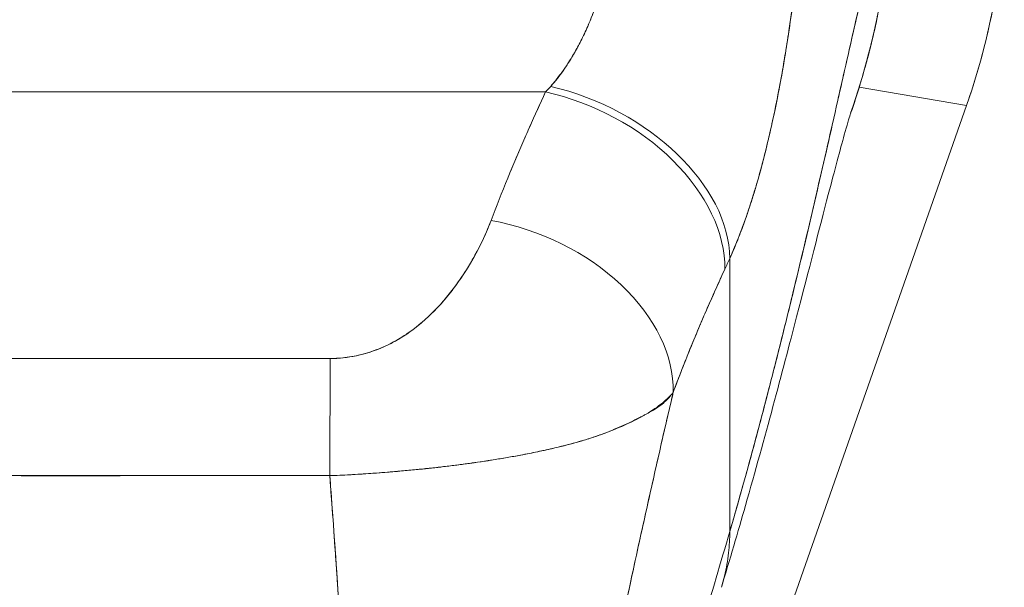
# Model space of a CAD drawing. Header units: inches. Extents: x 11 to 361, y 7 to 222.
# Tile 58 of 174: x 98.12 to 99.15, y 144.027 to 144.621. Entities that reach past the tile are written whole.
import ezdxf

# ---------------------------------------------------------------- set-up
doc = ezdxf.new("R2010")
doc.units = ezdxf.units.IN
doc.header["$LTSCALE"] = 22
doc.header["$MEASUREMENT"] = 0
doc.layers.add('Visible (ANSI)', color=7, linetype='Continuous', lineweight=5)

msp = doc.modelspace()

# ---------------------------------------------------------------- linework, layer by layer
at = {"layer": 'Visible (ANSI)'}
for p, q in [((98.99823, 144.55007), (99.11044, 144.53085)), ((99.11044, 144.53085), (98.99823, 144.55007)), ((97.67752, 144.54508), (98.67026, 144.54508)), ((98.67026, 144.54508), (97.67752, 144.54508)), ((98.36622, 144.54508), (98.36621, 144.54508)), ((99.11044, 144.53085), (98.62831, 143.15894)), ((99.11089, 144.53211), (99.11044, 144.53085)), ((99.11044, 144.53085), (99.11089, 144.53211)), ((98.86287, 144.08586), (98.86287, 144.37112)), ((98.86287, 144.37112), (98.86287, 144.08586)), ((98.56797, 144.33203), (98.56798, 144.33203)), ((98.54791, 144.31046), (98.54791, 144.31046)), ((98.52822, 144.29429), (98.52822, 144.29433)), ((98.52822, 144.29433), (98.52822, 144.29429)), ((98.27232, 144.14419), (98.27232, 144.14434)), ((98.28413, 144.14434), (98.28413, 144.1442)), ((98.29594, 144.14434), (98.29594, 144.14423)), ((98.29594, 144.14423), (98.29594, 144.14434))]:
    msp.add_line(p, q, dxfattribs=at)
msp.add_arc((98.17388, 145.03641), 0.50794, 284.68799, 284.6881, dxfattribs=at)
for centre, major_axis, ratio, start_param, end_param in [((98.46279, 144.7604), (0.11622, 0.67862), 0.997956, 4.5436754, 4.8811026), ((98.70591, 144.72687), (0.13744, 0.23902), 0.2806371, 4.0230481, 4.0587607), ((98.70575, 144.72699), (0.13734, 0.23912), 0.281198, 4.0229143, 4.0586223), ((98.67559, 144.41401), (0.17947, -0.08087), 0.6615821, 0.2947923, 1.8605313), ((98.67559, 144.41401), (0.17947, -0.08087), 0.6615818, 0.2947925, 1.8605315), ((98.67026, 144.40236), (0.1785, -0.083), 0.6904567, 0.3027248, 1.8814472), ((98.67026, 144.40236), (0.1785, -0.083), 0.6904569, 0.3027246, 1.8814457), ((98.61329, 144.26809), (0.18402, -0.0699), 0.7013909, 0.2422349, 1.8311832), ((98.61329, 144.26809), (0.18402, -0.0699), 0.7013911, 0.2422347, 1.831183), ((98.89395, 144.66097), (0.11892, 0.4119), 0.1587078, 3.9395259, 3.9786318), ((98.89396, 144.66092), (-0.1189, -0.41182), 0.1586919, 0.7979277, 0.837041), ((98.44516, 144.12387), (0.00058, 0.19685), 0.0030762, 0.7597672, 1.4676317), ((98.44516, 144.12387), (-0.00058, -0.19685), 0.0030762, 3.9013599, 4.6092243), ((98.17389, 144.16066), (-0.04851, 0), 0.9990844, 0.3419788, 0.3485169), ((98.17389, 144.16066), (0.04851, 0), 0.9990844, 5.9346732, 5.9397846), ((98.17389, 144.16111), (0.06025, 0), 0.9990844, 5.9971014, 6.0008554), ((98.17389, 144.16111), (0.06025, 0), 0.9990844, 5.9971014, 6.0008554), ((98.17389, 144.16437), (0.0689, 0), 0.9990844, 5.9848479, 5.9879683)]:
    msp.add_ellipse(centre, major_axis=major_axis, ratio=ratio, start_param=start_param, end_param=end_param, dxfattribs=at)
for points, knots in [([(98.86287, 144.08586), (98.87215, 144.11756), (98.88115, 144.14973), (98.88989, 144.18214), (98.89863, 144.21457), (98.90709, 144.24723), (98.91529, 144.27983), (98.92348, 144.31243), (98.9314, 144.34498), (98.93905, 144.37713), (98.9467, 144.40928), (98.95408, 144.44103), (98.96119, 144.472), (98.96829, 144.50297), (98.97512, 144.53316), (98.98168, 144.56215), (98.98825, 144.59114), (98.99453, 144.61892), (99.00055, 144.64503), (99.00657, 144.67114), (99.01231, 144.69559), (99.01778, 144.71787), (99.02325, 144.74015), (99.02845, 144.76028), (99.03338, 144.77772)], [0, 0, 0, 0, 0.1249479, 0.1249479, 0.1249479, 0.2499553, 0.2499553, 0.2499553, 0.3749628, 0.3749628, 0.3749628, 0.4999702, 0.4999702, 0.4999702, 0.6249777, 0.6249777, 0.6249777, 0.7499851, 0.7499851, 0.7499851, 0.8749926, 0.8749926, 0.8749926, 1, 1, 1, 1]), ([(99.03338, 144.77772), (99.03196, 144.77269), (99.03051, 144.76743), (99.02905, 144.76197), (99.02643, 144.75223), (99.02375, 144.74182), (99.02099, 144.73081), (99.01823, 144.7198), (99.0154, 144.7082), (99.0125, 144.69607), (99.0096, 144.68393), (99.00663, 144.67127), (99.00358, 144.65814), (99.00054, 144.64502), (98.99742, 144.63143), (98.99423, 144.61744), (98.99104, 144.60346), (98.98778, 144.58907), (98.98445, 144.57435), (98.98111, 144.55963), (98.97771, 144.54457), (98.97423, 144.52924), (98.97075, 144.51391), (98.96721, 144.4983), (98.96358, 144.48247), (98.95996, 144.46664), (98.95627, 144.45059), (98.95251, 144.43438), (98.94874, 144.41817), (98.9449, 144.40179), (98.941, 144.3853), (98.93709, 144.36881), (98.93311, 144.35221), (98.92905, 144.33554), (98.925, 144.31887), (98.92088, 144.30213), (98.91668, 144.28538), (98.91248, 144.26862), (98.90821, 144.25185), (98.90387, 144.23509), (98.89953, 144.21833), (98.89512, 144.2016), (98.89064, 144.18492), (98.88615, 144.16825), (98.8816, 144.15163), (98.87697, 144.13511), (98.87234, 144.11859), (98.86764, 144.10216), (98.86287, 144.08586)], [0, 0, 0, 0, 0.0360686, 0.0360686, 0.0360686, 0.1003309, 0.1003309, 0.1003309, 0.1645931, 0.1645931, 0.1645931, 0.2288553, 0.2288553, 0.2288553, 0.2931175, 0.2931175, 0.2931175, 0.3573797, 0.3573797, 0.3573797, 0.4216419, 0.4216419, 0.4216419, 0.4859042, 0.4859042, 0.4859042, 0.5501664, 0.5501664, 0.5501664, 0.6144286, 0.6144286, 0.6144286, 0.6786908, 0.6786908, 0.6786908, 0.742953, 0.742953, 0.742953, 0.8072152, 0.8072152, 0.8072152, 0.8714774, 0.8714774, 0.8714774, 0.9357397, 0.9357397, 0.9357397, 1, 1, 1, 1]), ([(98.98926, 144.52276), (98.9931, 144.53377), (98.9967, 144.54486), (99.00005, 144.55604), (99.00324, 144.56669), (99.00621, 144.57741), (99.00896, 144.58819), (99.01151, 144.59822), (99.01386, 144.6083), (99.01602, 144.61843), (99.0176, 144.62584), (99.01907, 144.63328), (99.02044, 144.64074), (99.02095, 144.64353), (99.02145, 144.64633), (99.02193, 144.64913), (99.02372, 144.65958), (99.02531, 144.67008), (99.02668, 144.6806), (99.02809, 144.69137), (99.02928, 144.70217), (99.03024, 144.713), (99.03123, 144.72407), (99.03199, 144.73516), (99.03252, 144.74626), (99.03301, 144.75674), (99.0333, 144.76723), (99.03338, 144.77772)], [0.78999715, 0.78999715, 0.78999715, 0.78999715, 0.81835883, 0.81835883, 0.81835883, 0.84537802, 0.84537802, 0.84537802, 0.87050304, 0.87050304, 0.87050304, 0.88888889, 0.88888889, 0.88888889, 0.89577481, 0.89577481, 0.89577481, 0.92148134, 0.92148134, 0.92148134, 0.94778049, 0.94778049, 0.94778049, 0.9746573, 0.9746573, 0.9746573, 1, 1, 1, 1]), ([(99.03338, 144.77772), (99.03324, 144.75904), (99.0324, 144.73855), (99.0306, 144.71712), (99.02951, 144.7041), (99.02806, 144.69073), (99.02623, 144.67721), (99.02489, 144.66726), (99.02334, 144.65722), (99.02157, 144.64707), (99.01723, 144.62223), (99.01158, 144.59675), (99.00414, 144.57015), (99.00368, 144.56852), (99.00322, 144.56689), (99.00275, 144.56525), (98.99876, 144.55133), (98.99427, 144.53713), (98.98926, 144.52276)], [0, 0, 0, 0, 0.04785419, 0.04785419, 0.04785419, 0.07692308, 0.07692308, 0.07692308, 0.09831658, 0.09831658, 0.09831658, 0.15063849, 0.15063849, 0.15063849, 0.15384615, 0.15384615, 0.15384615, 0.18107388, 0.18107388, 0.18107388, 0.18107388]), ([(99.14992, 144.76001), (99.14988, 144.73418), (99.1484, 144.70837), (99.14548, 144.68272), (99.14255, 144.65708), (99.13819, 144.63161), (99.13242, 144.60646), (99.12664, 144.58131), (99.11945, 144.55648), (99.11089, 144.53211)], [0, 0, 0, 0, 0.3333333, 0.3333333, 0.3333333, 0.6666667, 0.6666667, 0.6666667, 1, 1, 1, 1]), ([(98.67559, 144.5509), (98.68596, 144.56276), (98.69519, 144.57614), (98.70319, 144.59078), (98.71119, 144.60542), (98.71795, 144.62133), (98.72379, 144.63772), (98.72962, 144.6541), (98.73453, 144.67094), (98.7384, 144.68779)], [0, 0, 0, 0, 0.3333333, 0.3333333, 0.3333333, 0.6666667, 0.6666667, 0.6666667, 1, 1, 1, 1]), ([(98.67559, 144.5509), (98.67743, 144.55294), (98.67923, 144.55504), (98.68099, 144.55719), (98.68314, 144.55984), (98.68524, 144.56257), (98.68729, 144.56539), (98.68949, 144.56841), (98.69162, 144.57153), (98.6937, 144.57473), (98.69597, 144.57825), (98.69817, 144.58187), (98.7003, 144.5856), (98.70267, 144.58974), (98.70496, 144.59401), (98.70716, 144.59839), (98.70964, 144.60333), (98.71201, 144.60839), (98.71428, 144.61358), (98.71684, 144.61945), (98.71927, 144.62547), (98.72156, 144.63161), (98.72417, 144.63857), (98.7266, 144.64568), (98.72886, 144.6529), (98.73142, 144.66105), (98.73377, 144.66934), (98.73591, 144.67769), (98.73678, 144.68105), (98.7376, 144.68442), (98.7384, 144.68779)], [0, 0, 0, 0, 0.0609489, 0.0609489, 0.0609489, 0.1356387, 0.1356387, 0.1356387, 0.2157076, 0.2157076, 0.2157076, 0.3034864, 0.3034864, 0.3034864, 0.401292, 0.401292, 0.401292, 0.5113716, 0.5113716, 0.5113716, 0.635855, 0.635855, 0.635855, 0.7768263, 0.7768263, 0.7768263, 0.9360062, 0.9360062, 0.9360062, 1, 1, 1, 1]), ([(98.86287, 144.37112), (98.86636, 144.37893), (98.86966, 144.38688), (98.87278, 144.3949), (98.87467, 144.39975), (98.87649, 144.40463), (98.87824, 144.40951), (98.88097, 144.4171), (98.88354, 144.42473), (98.88596, 144.43235), (98.88699, 144.43559), (98.88799, 144.43884), (98.88897, 144.44207), (98.89032, 144.44653), (98.89162, 144.45098), (98.89287, 144.45542), (98.89651, 144.46828), (98.89978, 144.48103), (98.90277, 144.49358), (98.9042, 144.49959), (98.90557, 144.50555), (98.90688, 144.51147), (98.90994, 144.52528), (98.91268, 144.53885), (98.91519, 144.55225), (98.91706, 144.56222), (98.91881, 144.5721), (98.92045, 144.58192), (98.92196, 144.59095), (98.92338, 144.59993), (98.92474, 144.6089), (98.92571, 144.61533), (98.92665, 144.62176), (98.92755, 144.62818), (98.92928, 144.64046), (98.93087, 144.65272), (98.93233, 144.66497)], [0, 0, 0, 0, 0.0786289, 0.0786289, 0.0786289, 0.1261597, 0.1261597, 0.1261597, 0.2, 0.2, 0.2, 0.2314208, 0.2314208, 0.2314208, 0.2746763, 0.2746763, 0.2746763, 0.4, 0.4, 0.4, 0.4600128, 0.4600128, 0.4600128, 0.6, 0.6, 0.6, 0.7042371, 0.7042371, 0.7042371, 0.8, 0.8, 0.8, 0.8686871, 0.8686871, 0.8686871, 1, 1, 1, 1]), ([(98.93232, 144.66497), (98.93148, 144.65802), (98.93061, 144.65104), (98.92969, 144.64406), (98.92743, 144.62688), (98.92494, 144.60965), (98.92219, 144.5925), (98.92193, 144.59092), (98.92168, 144.58933), (98.92142, 144.58775), (98.91923, 144.57439), (98.91689, 144.56108), (98.91437, 144.5479), (98.91205, 144.53576), (98.90958, 144.52371), (98.90695, 144.5118), (98.9068, 144.51112), (98.90665, 144.51045), (98.9065, 144.50977), (98.90406, 144.49882), (98.90149, 144.488), (98.89874, 144.47729), (98.89635, 144.46795), (98.89384, 144.4587), (98.89118, 144.44955), (98.89017, 144.44608), (98.88913, 144.44261), (98.88808, 144.43916), (98.88669, 144.43462), (98.88527, 144.43011), (98.8838, 144.42563), (98.88148, 144.41855), (98.87907, 144.41155), (98.87653, 144.40465), (98.8742, 144.3983), (98.87178, 144.39204), (98.86924, 144.38586), (98.86719, 144.38089), (98.86507, 144.37597), (98.86287, 144.37112)], [0, 0, 0, 0, 0.0678171, 0.0678171, 0.0678171, 0.2345881, 0.2345881, 0.2345881, 0.25, 0.25, 0.25, 0.3801488, 0.3801488, 0.3801488, 0.5, 0.5, 0.5, 0.5068381, 0.5068381, 0.5068381, 0.6171483, 0.6171483, 0.6171483, 0.7134049, 0.7134049, 0.7134049, 0.75, 0.75, 0.75, 0.7981314, 0.7981314, 0.7981314, 0.8740429, 0.8740429, 0.8740429, 0.9437858, 0.9437858, 0.9437858, 1, 1, 1, 1]), ([(98.61329, 144.4108), (98.61884, 144.42536), (98.62462, 144.44006), (98.63068, 144.45486), (98.63146, 144.45676), (98.63224, 144.45866), (98.63302, 144.46057), (98.63837, 144.4735), (98.64393, 144.48652), (98.64969, 144.49963), (98.65097, 144.50254), (98.65225, 144.50546), (98.65355, 144.50839), (98.65895, 144.52055), (98.66452, 144.53279), (98.67026, 144.54508)], [0, 0, 0, 0, 0.3333333, 0.3333333, 0.3333333, 0.3760929, 0.3760929, 0.3760929, 0.6666667, 0.6666667, 0.6666667, 0.7313042, 0.7313042, 0.7313042, 1, 1, 1, 1]), ([(98.61329, 144.4108), (98.61881, 144.42536), (98.6246, 144.44004), (98.63067, 144.45484), (98.63673, 144.46964), (98.64307, 144.48456), (98.64967, 144.4996), (98.65627, 144.51464), (98.66314, 144.5298), (98.67026, 144.54508)], [0, 0, 0, 0, 0.3333333, 0.3333333, 0.3333333, 0.6666667, 0.6666667, 0.6666667, 1, 1, 1, 1]), ([(98.98949, 144.52349), (98.98949, 144.52349), (98.98925, 144.52276), (98.98776, 144.51795), (98.98551, 144.51039), (98.97834, 144.48494), (98.97258, 144.46352), (98.95669, 144.40283), (98.94552, 144.35913), (98.91759, 144.25184), (98.89976, 144.18452), (98.87134, 144.08517), (98.86294, 144.05654), (98.85411, 144.02748)], [0.1131169, 0.1131169, 0.1131169, 0.1131169, 0.2109974, 0.2109974, 0.4652689, 0.4652689, 0.8462798, 0.8462798, 1.3727914, 1.3727914, 1.9948826, 1.9948826, 2.2367613, 2.2367613, 2.2367613, 2.2367613]), ([(98.44516, 144.26659), (98.44795, 144.26658), (98.45078, 144.26667), (98.45363, 144.26686), (98.45664, 144.26706), (98.45968, 144.26737), (98.46273, 144.26779), (98.46598, 144.26824), (98.46924, 144.26881), (98.47248, 144.2695), (98.47598, 144.27024), (98.47946, 144.27113), (98.48289, 144.27213), (98.48662, 144.27323), (98.49029, 144.27447), (98.4939, 144.27585), (98.49687, 144.27698), (98.4998, 144.27821), (98.50269, 144.27952), (98.50364, 144.27995), (98.50459, 144.2804), (98.50554, 144.28085), (98.50971, 144.28286), (98.51377, 144.28506), (98.51771, 144.28742), (98.52204, 144.29001), (98.52623, 144.29281), (98.53028, 144.29577), (98.53472, 144.29902), (98.539, 144.30248), (98.54314, 144.30613), (98.54573, 144.30841), (98.54826, 144.31076), (98.55075, 144.31318), (98.55259, 144.31497), (98.55441, 144.31681), (98.55619, 144.31867), (98.56079, 144.32349), (98.56518, 144.32853), (98.56936, 144.33373), (98.57399, 144.3395), (98.57837, 144.34547), (98.5825, 144.3516), (98.587, 144.35827), (98.59121, 144.36514), (98.59512, 144.3721), (98.59897, 144.37896), (98.60252, 144.38592), (98.60575, 144.39291), (98.60851, 144.39888), (98.61103, 144.40486), (98.61329, 144.4108)], [0, 0, 0, 0, 0.036619, 0.036619, 0.036619, 0.0754201, 0.0754201, 0.0754201, 0.1168316, 0.1168316, 0.1168316, 0.1615176, 0.1615176, 0.1615176, 0.2100999, 0.2100999, 0.2100999, 0.25, 0.25, 0.25, 0.2631735, 0.2631735, 0.2631735, 0.3215167, 0.3215167, 0.3215167, 0.3856885, 0.3856885, 0.3856885, 0.4559589, 0.4559589, 0.4559589, 0.5, 0.5, 0.5, 0.5327249, 0.5327249, 0.5327249, 0.6174211, 0.6174211, 0.6174211, 0.7113008, 0.7113008, 0.7113008, 0.8134649, 0.8134649, 0.8134649, 0.9141774, 0.9141774, 0.9141774, 1, 1, 1, 1]), ([(98.44516, 144.26659), (98.45402, 144.26648), (98.46304, 144.26744), (98.47238, 144.26945), (98.48172, 144.27145), (98.49139, 144.27451), (98.50085, 144.27869), (98.5103, 144.28287), (98.51954, 144.28817), (98.52838, 144.29445), (98.53722, 144.30072), (98.54567, 144.30798), (98.55367, 144.31608), (98.56168, 144.32419), (98.56923, 144.33315), (98.57637, 144.34287), (98.58351, 144.3526), (98.59023, 144.3631), (98.5964, 144.37442), (98.60257, 144.38573), (98.60818, 144.39787), (98.61329, 144.4108)], [0, 0, 0, 0, 0.1428571, 0.1428571, 0.1428571, 0.2857143, 0.2857143, 0.2857143, 0.4285714, 0.4285714, 0.4285714, 0.5714286, 0.5714286, 0.5714286, 0.7142857, 0.7142857, 0.7142857, 0.8571429, 0.8571429, 0.8571429, 1, 1, 1, 1]), ([(98.8037, 144.23118), (98.80944, 144.24664), (98.8153, 144.26155), (98.82125, 144.27619), (98.82478, 144.28488), (98.82835, 144.29347), (98.83194, 144.30194), (98.83208, 144.30226), (98.83222, 144.30258), (98.83235, 144.30291), (98.83468, 144.30837), (98.83701, 144.31378), (98.83935, 144.31913), (98.84544, 144.33308), (98.85159, 144.34663), (98.85773, 144.35988)], [0, 0, 0, 0, 0.3333333, 0.3333333, 0.3333333, 0.5313034, 0.5313034, 0.5313034, 0.5388629, 0.5388629, 0.5388629, 0.6666667, 0.6666667, 0.6666667, 1, 1, 1, 1]), ([(98.85773, 144.35988), (98.85228, 144.34815), (98.84696, 144.33641), (98.84177, 144.32464), (98.83506, 144.30943), (98.82858, 144.29418), (98.82233, 144.27886), (98.81588, 144.26303), (98.80967, 144.24714), (98.8037, 144.23118)], [0, 0, 0, 0, 0.2755, 0.2755, 0.2755, 0.6317738, 0.6317738, 0.6317738, 1, 1, 1, 1]), ([(97.90262, 144.26659), (97.96235, 144.26659), (98.02227, 144.26659), (98.08285, 144.26659), (98.14343, 144.26659), (98.20466, 144.26659), (98.2652, 144.26659), (98.32573, 144.26659), (98.38557, 144.26659), (98.44516, 144.26659)], [0, 0, 0, 0, 0.3333333, 0.3333333, 0.3333333, 0.6666667, 0.6666667, 0.6666667, 1, 1, 1, 1]), ([(98.8037, 144.23118), (98.80062, 144.22738), (98.79696, 144.22379), (98.79275, 144.22034), (98.78775, 144.21624), (98.78196, 144.21233), (98.77539, 144.20849), (98.77433, 144.20787), (98.77325, 144.20725), (98.77215, 144.20663), (98.7663, 144.20334), (98.75986, 144.2001), (98.75292, 144.19697), (98.74508, 144.19342), (98.73659, 144.19001), (98.72769, 144.18686), (98.72604, 144.18628), (98.72438, 144.18571), (98.72271, 144.18514), (98.71562, 144.18275), (98.7083, 144.18053), (98.70077, 144.17845), (98.69172, 144.17595), (98.68237, 144.17364), (98.67274, 144.17147), (98.66922, 144.17068), (98.66566, 144.16991), (98.66206, 144.16916), (98.65617, 144.16792), (98.65019, 144.16674), (98.64411, 144.1656), (98.63478, 144.16384), (98.62524, 144.16219), (98.61552, 144.16064), (98.60829, 144.15949), (98.60097, 144.15839), (98.59355, 144.15736), (98.59156, 144.15708), (98.58956, 144.1568), (98.58755, 144.15653), (98.57868, 144.15533), (98.5697, 144.15421), (98.56063, 144.15317), (98.55214, 144.15219), (98.54359, 144.15129), (98.53499, 144.15044), (98.52996, 144.14994), (98.52491, 144.14947), (98.51985, 144.14902), (98.51681, 144.14874), (98.51376, 144.14848), (98.51071, 144.14822), (98.50305, 144.14757), (98.49538, 144.14696), (98.48769, 144.14643), (98.48035, 144.14591), (98.47301, 144.14545), (98.46568, 144.14507), (98.45864, 144.1447), (98.45161, 144.14439), (98.44462, 144.14414)], [0, 0, 0, 0, 0.0700985, 0.0700985, 0.0700985, 0.1532275, 0.1532275, 0.1532275, 0.1666667, 0.1666667, 0.1666667, 0.2379185, 0.2379185, 0.2379185, 0.3184432, 0.3184432, 0.3184432, 0.3333333, 0.3333333, 0.3333333, 0.3964464, 0.3964464, 0.3964464, 0.4722816, 0.4722816, 0.4722816, 0.5, 0.5, 0.5, 0.5453322, 0.5453322, 0.5453322, 0.6149297, 0.6149297, 0.6149297, 0.6666667, 0.6666667, 0.6666667, 0.6805788, 0.6805788, 0.6805788, 0.7421126, 0.7421126, 0.7421126, 0.7996722, 0.7996722, 0.7996722, 0.8333333, 0.8333333, 0.8333333, 0.8535882, 0.8535882, 0.8535882, 0.904523, 0.904523, 0.904523, 0.9531866, 0.9531866, 0.9531866, 1, 1, 1, 1]), ([(98.44462, 144.14414), (98.45455, 144.14448), (98.46454, 144.14496), (98.47454, 144.14556), (98.48462, 144.14617), (98.49472, 144.1469), (98.5048, 144.14772), (98.50975, 144.14813), (98.51469, 144.14855), (98.51962, 144.149), (98.52483, 144.14946), (98.53004, 144.14996), (98.53523, 144.15047), (98.54036, 144.15098), (98.54548, 144.15151), (98.55059, 144.15206), (98.55559, 144.1526), (98.56058, 144.15316), (98.56554, 144.15375), (98.57487, 144.15485), (98.5841, 144.15604), (98.5932, 144.15731), (98.59396, 144.15741), (98.59472, 144.15752), (98.59548, 144.15763), (98.6054, 144.15903), (98.61516, 144.16055), (98.62474, 144.16216), (98.63437, 144.16378), (98.64382, 144.1655), (98.65304, 144.16733), (98.65595, 144.1679), (98.65884, 144.16849), (98.66171, 144.16908), (98.66792, 144.17037), (98.67403, 144.17171), (98.68002, 144.17311), (98.68872, 144.17514), (98.69717, 144.17731), (98.70536, 144.17968), (98.70637, 144.17997), (98.70739, 144.18027), (98.70839, 144.18057), (98.71318, 144.18199), (98.71787, 144.18348), (98.72247, 144.18506), (98.72457, 144.18578), (98.72665, 144.18653), (98.72871, 144.18729), (98.73605, 144.18999), (98.74309, 144.19289), (98.74974, 144.19583), (98.75621, 144.19869), (98.7623, 144.2016), (98.76794, 144.20445), (98.76927, 144.20512), (98.77057, 144.20579), (98.77184, 144.20646), (98.7719, 144.20649), (98.77197, 144.20652), (98.77203, 144.20656), (98.77592, 144.20859), (98.77956, 144.2106), (98.78294, 144.21267), (98.78732, 144.21535), (98.79125, 144.21812), (98.79474, 144.22118), (98.79812, 144.22416), (98.80109, 144.22741), (98.8037, 144.23118)], [0, 0, 0, 0, 0.0665991, 0.0665991, 0.0665991, 0.1337495, 0.1337495, 0.1337495, 0.1666667, 0.1666667, 0.1666667, 0.2014737, 0.2014737, 0.2014737, 0.235929, 0.235929, 0.235929, 0.2697581, 0.2697581, 0.2697581, 0.3333333, 0.3333333, 0.3333333, 0.3386445, 0.3386445, 0.3386445, 0.4081294, 0.4081294, 0.4081294, 0.4779605, 0.4779605, 0.4779605, 0.5, 0.5, 0.5, 0.5478044, 0.5478044, 0.5478044, 0.6171578, 0.6171578, 0.6171578, 0.6257679, 0.6257679, 0.6257679, 0.6666667, 0.6666667, 0.6666667, 0.6854252, 0.6854252, 0.6854252, 0.7522649, 0.7522649, 0.7522649, 0.8172891, 0.8172891, 0.8172891, 0.8325931, 0.8325931, 0.8325931, 0.8333333, 0.8333333, 0.8333333, 0.8801527, 0.8801527, 0.8801527, 0.940933, 0.940933, 0.940933, 1, 1, 1, 1]), ([(98.66602, 143.55586), (98.67235, 143.59125), (98.67884, 143.6271), (98.68552, 143.6633), (98.6922, 143.6995), (98.69907, 143.73603), (98.70615, 143.77284), (98.71323, 143.80965), (98.72052, 143.84672), (98.72806, 143.88406), (98.7356, 143.9214), (98.74338, 143.959), (98.75143, 143.99691), (98.75948, 144.03482), (98.7678, 144.07305), (98.77642, 144.11171), (98.78505, 144.15037), (98.79397, 144.18945), (98.80322, 144.22911), (98.80338, 144.2298), (98.80354, 144.23049), (98.8037, 144.23118)], [0, 0, 0, 0, 0.1661847, 0.1661847, 0.1661847, 0.3323694, 0.3323694, 0.3323694, 0.498554, 0.498554, 0.498554, 0.6647387, 0.6647387, 0.6647387, 0.8309234, 0.8309234, 0.8309234, 0.9971081, 0.9971081, 0.9971081, 1, 1, 1, 1]), ([(98.8037, 144.23118), (98.79673, 144.20134), (98.78995, 144.17182), (98.78335, 144.14256), (98.77674, 144.11331), (98.77031, 144.08432), (98.76404, 144.05553), (98.75777, 144.02675), (98.75166, 143.99817), (98.7457, 143.96976), (98.73974, 143.94136), (98.73393, 143.91312), (98.72825, 143.88503), (98.72258, 143.85695), (98.71705, 143.82901), (98.71164, 143.80122), (98.70623, 143.77343), (98.70094, 143.74579), (98.69577, 143.71832), (98.6906, 143.69085), (98.68555, 143.66355), (98.68059, 143.63645), (98.67563, 143.60936), (98.67078, 143.58248), (98.66602, 143.55586)], [0, 0, 0, 0, 0.125, 0.125, 0.125, 0.25, 0.25, 0.25, 0.375, 0.375, 0.375, 0.5, 0.5, 0.5, 0.625, 0.625, 0.625, 0.75, 0.75, 0.75, 0.875, 0.875, 0.875, 1, 1, 1, 1]), ([(98.44462, 144.14414), (98.40069, 144.14429), (98.35663, 144.14432), (98.31246, 144.14433), (98.26631, 144.14435), (98.22004, 144.14433), (98.17377, 144.14437), (98.12752, 144.1444), (98.08128, 144.14448), (98.03514, 144.14446), (98.02084, 144.14445), (98.00655, 144.14443), (97.99227, 144.1444), (97.96251, 144.14432), (97.93279, 144.14424), (97.90316, 144.14414)], [0, 0, 0, 0, 0.2447095, 0.2447095, 0.2447095, 0.5003034, 0.5003034, 0.5003034, 0.755735, 0.755735, 0.755735, 0.8349237, 0.8349237, 0.8349237, 1, 1, 1, 1]), ([(97.90316, 144.14414), (97.92908, 144.14428), (97.955, 144.14432), (97.98107, 144.14432), (98.00666, 144.14431), (98.03239, 144.14426), (98.05841, 144.14421), (98.06602, 144.1442), (98.07366, 144.14419), (98.08132, 144.14418), (98.09923, 144.14415), (98.1173, 144.14412), (98.13543, 144.14411), (98.16101, 144.14408), (98.18673, 144.14408), (98.21235, 144.14411), (98.22997, 144.14412), (98.24755, 144.14415), (98.265, 144.14417), (98.27315, 144.14419), (98.28127, 144.1442), (98.28937, 144.14421), (98.31534, 144.14426), (98.34108, 144.14431), (98.36671, 144.14432), (98.39273, 144.14432), (98.41865, 144.14428), (98.44462, 144.14414)], [0, 0, 0, 0, 0.1469533, 0.1469533, 0.1469533, 0.2911474, 0.2911474, 0.2911474, 0.3333333, 0.3333333, 0.3333333, 0.431915, 0.431915, 0.431915, 0.5709992, 0.5709992, 0.5709992, 0.6666667, 0.6666667, 0.6666667, 0.7113524, 0.7113524, 0.7113524, 0.8545943, 0.8545943, 0.8545943, 1, 1, 1, 1]), ([(98.46917, 143.63716), (98.46901, 143.66857), (98.46845, 143.70098), (98.46754, 143.73424), (98.46663, 143.76749), (98.46537, 143.8016), (98.4638, 143.83639), (98.46224, 143.87118), (98.46038, 143.90667), (98.45827, 143.9427), (98.45616, 143.97873), (98.4538, 144.01531), (98.45126, 144.0523), (98.44916, 144.08266), (98.44694, 144.1133), (98.44462, 144.14414)], [0, 0, 0, 0, 0.2074362, 0.2074362, 0.2074362, 0.4148724, 0.4148724, 0.4148724, 0.6223086, 0.6223086, 0.6223086, 0.8297448, 0.8297448, 0.8297448, 1, 1, 1, 1]), ([(98.44462, 144.14414), (98.44802, 144.09896), (98.45121, 144.05422), (98.45409, 144.01015), (98.45697, 143.96594), (98.45955, 143.92239), (98.46172, 143.87977), (98.46389, 143.83714), (98.46566, 143.79543), (98.46693, 143.75491), (98.4682, 143.71438), (98.46898, 143.67504), (98.46917, 143.63716)], [0, 0, 0, 0, 0.2494066, 0.2494066, 0.2494066, 0.4996044, 0.4996044, 0.4996044, 0.7498022, 0.7498022, 0.7498022, 1, 1, 1, 1]), ([(98.66602, 143.36073), (98.67097, 143.38768), (98.67657, 143.41498), (98.68274, 143.44272), (98.6889, 143.47046), (98.69562, 143.49864), (98.70281, 143.52728), (98.71, 143.55593), (98.71766, 143.58504), (98.7257, 143.61463), (98.73373, 143.64422), (98.74214, 143.67428), (98.75083, 143.70477), (98.75952, 143.73526), (98.7685, 143.76619), (98.77767, 143.79748), (98.78683, 143.82877), (98.79619, 143.86042), (98.80565, 143.89233), (98.81511, 143.92425), (98.82467, 143.95642), (98.83424, 143.98873), (98.84381, 144.02103), (98.85338, 144.05345), (98.86287, 144.08586)], [0, 0, 0, 0, 0.1250055, 0.1250055, 0.1250055, 0.2500111, 0.2500111, 0.2500111, 0.3750166, 0.3750166, 0.3750166, 0.5000222, 0.5000222, 0.5000222, 0.6250277, 0.6250277, 0.6250277, 0.7500332, 0.7500332, 0.7500332, 0.8750388, 0.8750388, 0.8750388, 1, 1, 1, 1]), ([(98.86287, 144.08586), (98.85338, 144.05344), (98.8438, 144.02101), (98.83423, 143.9887), (98.82467, 143.95639), (98.81511, 143.92422), (98.80565, 143.89231), (98.79619, 143.8604), (98.78683, 143.82875), (98.77766, 143.79746), (98.76849, 143.76617), (98.75952, 143.73525), (98.75083, 143.70476), (98.74213, 143.67427), (98.73372, 143.64421), (98.72569, 143.61462), (98.71766, 143.58503), (98.71, 143.55592), (98.70281, 143.52727), (98.69562, 143.49863), (98.6889, 143.47046), (98.68274, 143.44272), (98.67657, 143.41498), (98.67097, 143.38768), (98.66602, 143.36073)], [0, 0, 0, 0, 0.1249995, 0.1249995, 0.1249995, 0.2499995, 0.2499995, 0.2499995, 0.3749996, 0.3749996, 0.3749996, 0.4999997, 0.4999997, 0.4999997, 0.6249998, 0.6249998, 0.6249998, 0.7499998, 0.7499998, 0.7499998, 0.8749999, 0.8749999, 0.8749999, 1, 1, 1, 1]), ([(98.85411, 144.02748), (98.85458, 144.02903), (98.85503, 144.03059), (98.85547, 144.03216), (98.85613, 144.03454), (98.85675, 144.03694), (98.85733, 144.03934), (98.85925, 144.04733), (98.86066, 144.05539), (98.86158, 144.06338), (98.86245, 144.07098), (98.86287, 144.07852), (98.86287, 144.08586)], [0.81872477, 0.81872477, 0.81872477, 0.81872477, 0.83333333, 0.83333333, 0.83333333, 0.855634, 0.855634, 0.855634, 0.92968376, 0.92968376, 0.92968376, 1, 1, 1, 1]), ([(98.86287, 144.08586), (98.86287, 144.07852), (98.86245, 144.07098), (98.86158, 144.06338), (98.86066, 144.05539), (98.85925, 144.04733), (98.85733, 144.03934), (98.85676, 144.03696), (98.85614, 144.03458), (98.85548, 144.03221), (98.85504, 144.03063), (98.85459, 144.02905), (98.85411, 144.02748)], [0, 0, 0, 0, 0.07042429, 0.07042429, 0.07042429, 0.14453406, 0.14453406, 0.14453406, 0.16666667, 0.16666667, 0.16666667, 0.18144072, 0.18144072, 0.18144072, 0.18144072])]:
    msp.add_open_spline(points, degree=3, knots=knots, dxfattribs=at)
msp.add_open_spline([(99.03343, 144.77772), (99.03275, 144.69148), (99.01768, 144.60421), (98.98926, 144.52276)], degree=3, dxfattribs=at)

doc.saveas('drawing.dxf')
